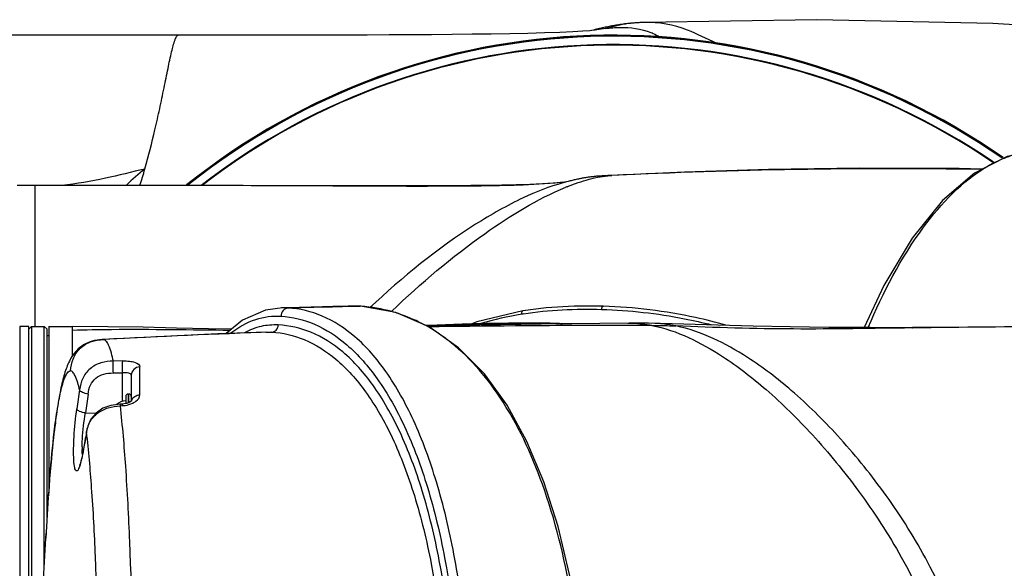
# Model space of a CAD drawing. Header units: millimetres. Extents: x 10 to 584, y 4 to 410.
# Tile 52 of 60: x 207 to 218, y 345 to 351. Entities that reach past the tile are written whole.
import ezdxf

# ---------------------------------------------------------------- set-up
doc = ezdxf.new("R2010")
doc.units = ezdxf.units.MM
doc.header["$LTSCALE"] = 32.67
doc.layers.get('0').update_dxf_attribs({"linetype": 'CONTINUOUS'})

msp = doc.modelspace()

# ---------------------------------------------------------------- linework, layer by layer
at = {"color": 7, "linetype": 'Continuous'}
for p, q in [((213.4938, 351.1301), (213.48, 351.127)), ((213.5078, 351.1331), (213.4938, 351.1301)), ((213.522, 351.1362), (213.5078, 351.1331)), ((213.5363, 351.1392), (213.522, 351.1362)), ((213.5508, 351.1421), (213.5363, 351.1392)), ((213.5654, 351.145), (213.5508, 351.1421)), ((213.5802, 351.1479), (213.5654, 351.145)), ((213.595, 351.1507), (213.5802, 351.1479)), ((213.61, 351.1534), (213.595, 351.1507)), ((213.6251, 351.156), (213.61, 351.1534)), ((213.6402, 351.1586), (213.6251, 351.156)), ((213.6557, 351.1611), (213.6402, 351.1586)), ((213.6714, 351.1635), (213.6557, 351.1611)), ((213.6873, 351.1659), (213.6714, 351.1635)), ((213.7036, 351.1682), (213.6873, 351.1659)), ((213.7201, 351.1705), (213.7036, 351.1682)), ((213.7369, 351.1726), (213.7201, 351.1705)), ((213.7539, 351.1747), (213.7369, 351.1726)), ((213.7712, 351.1767), (213.7539, 351.1747)), ((213.7888, 351.1785), (213.7712, 351.1767)), ((213.8066, 351.1803), (213.7888, 351.1785)), ((213.8248, 351.1819), (213.8066, 351.1803)), ((213.837, 351.1829), (213.8248, 351.1819)), ((213.8479, 351.1837), (213.837, 351.1829)), ((213.8581, 351.1844), (213.8479, 351.1837)), ((213.8702, 351.1853), (213.8581, 351.1844)), ((213.8816, 351.186), (213.8702, 351.1853)), ((213.8926, 351.1866), (213.8816, 351.186)), ((213.9032, 351.1872), (213.8926, 351.1866)), ((213.9074, 351.1874), (213.9032, 351.1872)), ((213.9195, 351.1879), (213.9074, 351.1874)), ((213.931, 351.1884), (213.9195, 351.1879)), ((213.9498, 351.1891), (213.931, 351.1884)), ((209.3389, 351.0486), (208.8336, 351.0487)), ((213.3529, 351.0991), (213.277, 351.0931)), ((213.3947, 351.1064), (213.3748, 351.1013)), ((213.4137, 351.1112), (213.3947, 351.1064)), ((213.4101, 351.1052), (213.4099, 351.1052)), ((213.5273, 351.1243), (213.4101, 351.1052)), ((213.4265, 351.1144), (213.4137, 351.1112)), ((213.4596, 351.1223), (213.4265, 351.1144)), ((213.48, 351.127), (213.4596, 351.1223)), ((213.5515, 349.5074), (213.519, 349.5057)), ((213.5952, 349.5096), (213.5515, 349.5074)), ((213.5516, 349.5063), (213.5951, 349.5096)), ((213.5951, 349.5084), (213.5516, 349.5063)), ((207.2616, 347.8498), (207.2616, 349.3998)), ((208.1495, 349.3996), (207.2616, 349.3998)), ((208.3626, 349.3995), (208.1495, 349.3996)), ((208.674, 349.3991), (208.3626, 349.3995)), ((213.0873, 349.435), (213.0622, 349.428)), ((213.098, 349.4379), (213.0751, 349.4351)), ((213.0754, 349.435), (213.0751, 349.435)), ((213.1028, 349.4393), (213.0873, 349.435)), ((213.1174, 349.4432), (213.1028, 349.4393)), ((213.1282, 349.446), (213.1174, 349.4432)), ((213.1389, 349.4488), (213.1282, 349.446)), ((213.1496, 349.4515), (213.1389, 349.4488)), ((213.1606, 349.4542), (213.1496, 349.4515)), ((213.1717, 349.4569), (213.1606, 349.4542)), ((213.183, 349.4596), (213.1717, 349.4569)), ((213.1945, 349.4622), (213.183, 349.4596)), ((213.2062, 349.4649), (213.1945, 349.4622)), ((213.2181, 349.4674), (213.2062, 349.4649)), ((213.2302, 349.47), (213.2181, 349.4674)), ((213.2384, 349.4717), (213.2302, 349.47)), ((213.2466, 349.4733), (213.2384, 349.4717)), ((213.255, 349.475), (213.2466, 349.4733)), ((213.2634, 349.4766), (213.255, 349.475)), ((213.272, 349.4782), (213.2634, 349.4766)), ((213.2807, 349.4798), (213.272, 349.4782)), ((213.2896, 349.4813), (213.2807, 349.4798)), ((213.2985, 349.4829), (213.2896, 349.4813)), ((213.3077, 349.4844), (213.2985, 349.4829)), ((213.317, 349.4859), (213.3077, 349.4844)), ((213.3265, 349.4874), (213.317, 349.4859)), ((213.3362, 349.4888), (213.3265, 349.4874)), ((213.3461, 349.4902), (213.3362, 349.4888)), ((213.3564, 349.4916), (213.3461, 349.4902)), ((213.3671, 349.493), (213.3564, 349.4916)), ((213.3782, 349.4944), (213.3671, 349.493)), ((213.3898, 349.4957), (213.3782, 349.4944)), ((213.4021, 349.4971), (213.3898, 349.4957)), ((213.4152, 349.4984), (213.4021, 349.4971)), ((213.4285, 349.4996), (213.4152, 349.4984)), ((210.668, 349.3955), (209.231, 349.3984)), ((210.0422, 348.0564), (209.9673, 348.054)), ((209.9782, 348.0542), (209.9673, 348.054)), ((210.0423, 348.053), (209.9782, 348.0542)), ((210.4162, 348.0676), (210.0422, 348.0564)), ((210.4035, 348.0673), (210.4163, 348.0632)), ((210.5327, 348.0709), (210.4162, 348.0676)), ((210.4164, 348.0632), (210.636, 348.0685)), ((210.698, 348.0753), (210.5327, 348.0709)), ((210.636, 348.0685), (210.8306, 348.0728)), ((210.701, 348.0754), (210.698, 348.0752)), ((210.6981, 348.0753), (210.699, 348.0753)), ((210.8334, 348.0728), (210.8306, 348.0728)), ((210.8334, 348.0726), (210.8307, 348.0728)), ((210.8339, 348.0727), (210.8334, 348.0728)), ((210.8417, 348.072), (210.8334, 348.0726)), ((214.3878, 347.8748), (213.9999, 347.8869)), ((207.0916, 347.8498), (207.0916, 339.2498)), ((207.1916, 347.8498), (207.0916, 347.8498)), ((207.1916, 347.8198), (207.2216, 347.8498)), ((207.1916, 339.2498), (207.1916, 347.8498)), ((207.2216, 347.8498), (207.2216, 339.2498)), ((207.2216, 347.8498), (207.3616, 347.8498)), ((207.3616, 345.2189), (207.3616, 347.8498)), ((207.3916, 347.8198), (207.3616, 347.8498)), ((207.3916, 345.7571), (207.3916, 347.8198)), ((207.4116, 347.8498), (207.4116, 346.0649)), ((207.4116, 347.8498), (207.6716, 347.8498)), ((207.6716, 347.5298), (207.6716, 347.8498)), ((209.7943, 347.788), (209.8013, 347.7882)), ((209.8013, 347.7882), (209.8603, 347.7875)), ((216.4345, 347.8385), (216.8946, 347.8396)), ((216.8946, 347.8396), (216.8983, 347.8385)), ((216.9022, 347.8349), (216.8946, 347.8348)), ((217.5997, 347.8438), (216.8983, 347.8396)), ((216.9009, 347.8364), (216.9022, 347.8349)), ((207.3916, 347.7498), (207.4116, 347.7498)), ((208.6034, 347.7384), (208.0073, 347.7069)), ((208.0103, 347.7069), (208.0074, 347.7069)), ((208.2225, 347.4723), (208.1209, 347.4698)), ((208.4121, 347.1002), (208.4122, 347.4071)), ((208.1203, 347.3398), (208.2218, 347.3423)), ((208.2218, 347.0278), (208.2218, 347.3423)), ((208.3166, 347.3147), (208.3166, 347.0295)), ((208.2566, 347.0824), (208.2566, 347.0043)), ((208.2816, 347.1074), (208.2816, 347.0115)), ((208.2816, 347.1074), (208.2916, 347.1074)), ((208.2916, 347.015), (208.2916, 347.1074)), ((208.3203, 347.0326), (208.3121, 347.0258)), ((208.321, 347.0333), (208.3203, 347.0326)), ((208.2202, 346.9985), (208.1944, 346.9968)), ((208.1966, 346.9792), (208.2224, 346.981)), ((207.8128, 346.9007), (207.9286, 346.8985)), ((207.4721, 346.7145), (207.4674, 346.6745)), ((207.4732, 346.7234), (207.4721, 346.7145)), ((207.4819, 346.7933), (207.4732, 346.7234)), ((207.4783, 346.754), (207.4819, 346.7932)), ((207.8243, 346.6888), (207.8259, 346.6975)), ((207.8259, 346.6975), (207.8256, 346.6885)), ((207.462, 346.6263), (207.4563, 346.5743)), ((207.4674, 346.6745), (207.462, 346.6263)), ((207.4506, 346.5187), (207.4447, 346.4596)), ((207.4563, 346.5743), (207.4506, 346.5187)), ((207.7913, 346.503), (207.7911, 346.4942)), ((207.7911, 346.4942), (207.7926, 346.5028)), ((207.7913, 346.5031), (207.7913, 346.503)), ((207.4388, 346.397), (207.4326, 346.3277)), ((207.4447, 346.4596), (207.4388, 346.397)), ((207.4326, 346.3277), (207.4263, 346.2543)), ((207.42, 346.1767), (207.4136, 346.0917)), ((207.4263, 346.2543), (207.42, 346.1767)), ((207.4136, 346.0917), (207.4063, 345.9913)), ((207.4131, 346.0853), (207.4133, 346.0884)), ((207.4053, 345.9768), (207.3772, 345.5263)), ((207.4053, 345.9768), (207.4063, 345.9906)), ((207.4063, 345.9906), (207.4073, 346.0054)), ((207.3772, 345.5263), (207.3804, 345.5817))]:
    msp.add_line(p, q, dxfattribs=at)
for points in [[(219.4995, 351.0713), (217.7837, 351.1764), (215.8488, 351.2198), (213.9498, 351.1891)], [(208.8339, 351.0487), (207.8118, 351.0493), (206.776, 351.0497), (205.6116, 351.0498)], [(213.277, 351.0931), (213.1674, 351.0866), (213.0255, 351.0802), (212.8582, 351.0744), (212.6727, 351.0695), (212.4765, 351.0654), (212.2718, 351.062), (212.0602, 351.0591), (211.8413, 351.0568), (211.6161, 351.0548), (211.3853, 351.0532), (211.1492, 351.0519), (210.9078, 351.0509), (210.6603, 351.0501), (210.4063, 351.0495), (210.1468, 351.049), (209.8821, 351.0488), (209.6127, 351.0486), (209.3389, 351.0486)], [(213.4101, 351.1051), (213.397, 351.1035), (213.3529, 351.0991)], [(218.3021, 349.7911), (217.9387, 349.7181), (217.5808, 349.5345), (217.2303, 349.234), (216.8964, 348.8213), (216.5832, 348.3004), (216.3698, 347.8388)], [(217.6661, 349.5783), (217.4124, 349.5842), (216.3184, 349.5895), (215.3168, 349.576), (214.3953, 349.5469), (213.5952, 349.5096)], [(209.231, 349.3984), (208.24, 349.3996), (207.0616, 349.3998)], [(213.0616, 349.4336), (213.0368, 349.4309), (212.9508, 349.4238), (212.8329, 349.4168), (212.6953, 349.4108), (212.5464, 349.4062), (212.3883, 349.4027), (212.2224, 349.4), (212.0487, 349.3981), (211.8682, 349.3967), (211.6814, 349.3958), (211.4884, 349.3952), (211.2896, 349.395), (211.0861, 349.395), (210.8786, 349.3951), (210.668, 349.3955)], [(213.519, 349.5057), (213.4918, 349.5042), (213.4708, 349.5029), (213.4515, 349.5015), (213.4322, 349.4999), (213.4282, 349.4996)], [(209.9783, 348.0542), (209.7906, 348.0287), (209.5394, 347.9182), (209.3599, 347.7717)], [(210.8334, 348.0728), (210.7705, 348.0754), (210.701, 348.0754)], [(213.2876, 343.5498), (213.272, 344.0509), (213.221, 344.5861), (213.1325, 345.1275), (213.008, 345.6535), (212.8507, 346.1437), (212.6628, 346.5892), (212.4451, 346.9853), (212.1958, 347.3297), (211.9135, 347.6175), (211.5909, 347.845), (211.2249, 348.0024), (210.8339, 348.0728)], [(212.6187, 348.0212), (212.1114, 347.9004), (212.0569, 347.8788)], [(213.5017, 348.0728), (213.1837, 348.0739), (212.8759, 348.0548), (212.6187, 348.0212)], [(213.1554, 347.8798), (213.1253, 347.8811), (212.9176, 347.8865), (212.6967, 347.8886), (212.4629, 347.8874), (212.2149, 347.8831), (211.9527, 347.8759), (211.6781, 347.8664), (211.5526, 347.8615)], [(213.9999, 347.8869), (213.9737, 347.8876), (213.9482, 347.8881), (213.9227, 347.8885), (213.8959, 347.8886), (213.8652, 347.8886), (213.829, 347.8883), (213.7875, 347.8879), (212.8196, 347.8756)], [(209.4197, 347.8205), (209.1664, 347.825), (208.8152, 347.8332), (208.4477, 347.8414), (208.0594, 347.8476), (207.6716, 347.8497)], [(209.7943, 347.788), (209.2686, 347.7683), (208.6034, 347.7384)], [(212.8196, 347.8756), (211.7007, 347.8573), (211.5693, 347.8543)], [(216.4345, 347.8385), (215.9799, 347.8403), (215.555, 347.8457), (215.1506, 347.854), (214.7614, 347.864), (214.3878, 347.8748)], [(219.3916, 347.8498), (218.4497, 347.8481), (217.5997, 347.8438)], [(208.0074, 347.7069), (207.9988, 347.7064), (207.9688, 347.7042), (207.9412, 347.7011), (207.9146, 347.6966), (207.8887, 347.6904), (207.8635, 347.6825), (207.8389, 347.6727), (207.8155, 347.6613), (207.7935, 347.6487), (207.7726, 347.6347), (207.7529, 347.6196), (207.7347, 347.6037), (207.718, 347.5874), (207.7027, 347.5706), (207.6888, 347.5536), (207.6761, 347.5365), (207.6647, 347.5196), (207.6545, 347.5029), (207.6451, 347.4862), (207.6364, 347.4696), (207.6283, 347.4528), (207.6208, 347.436), (207.6137, 347.419), (207.607, 347.4017), (207.6005, 347.3841), (207.5943, 347.3661), (207.5884, 347.3477), (207.5825, 347.3286), (207.5768, 347.309), (207.5712, 347.2886), (207.5657, 347.2676), (207.5603, 347.2457), (207.5549, 347.2231), (207.5496, 347.1997), (207.5443, 347.1754), (207.5391, 347.1503), (207.5339, 347.1243), (207.5288, 347.0974), (207.5237, 347.0697), (207.5187, 347.041), (207.5137, 347.0115), (207.5088, 346.9811), (207.5039, 346.9498), (207.4991, 346.9177), (207.4943, 346.8846), (207.4896, 346.8508), (207.4849, 346.8161), (207.4819, 346.7932)], [(208.3121, 347.0258), (208.2936, 347.0157), (208.2665, 347.0062), (208.2334, 346.9998), (208.2202, 346.9985)], [(208.1944, 346.9968), (208.0921, 346.9837), (208.0049, 346.9517), (207.9298, 346.8998), (207.8733, 346.8331), (207.8387, 346.7556), (207.8259, 346.698)], [(207.7913, 346.503), (207.7831, 346.459), (207.7723, 346.408), (207.7626, 346.3697), (207.7543, 346.3427), (207.7483, 346.3267), (207.7466, 346.3231)]]:
    msp.add_lwpolyline(points, dxfattribs=at)
for centre, radius, start, end in [((213.6116, 343.5498), 7.5, 55.18206, 128.67207), ((213.6116, 343.5498), 7.4923, 55.21609, 128.61246), ((213.6116, 343.5498), 7.4884, 55.22977, 128.57092), ((213.7414, 349.3881), 1.7493, 97.02986, 100.83429), ((213.6116, 343.5498), 7.3969, 55.61527, 127.72725), ((213.6116, 343.5498), 7.3905, 55.6423, 127.65929), ((218.4778, 348.3144), 1.4987, 116.1309, 120.26293), ((214.0564, 342.9145), 8.6993, 129.98348, 131.75426), ((201.3819, 351.6105), 7.3694, 342.52624, 344.01877), ((216.663, 286.2127), 63.3701, 89.108226, 92.774889), ((207.9276, -176.6138), 526.0134, 89.766859, 89.918695), ((212.6855, 352.7952), 3.3828, 275.86712, 276.38412), ((212.7164, 352.5177), 3.1035, 276.38804, 276.63859), ((214.1163, 346.8977), 2.6854, 112.10834, 112.44121), ((212.6647, 258.7773), 89.3142, 91.442452, 91.682523), ((210.7253, 346.3974), 1.6787, 74.29597, 86.02663), ((210.7182, 346.371), 1.706, 71.78094, 74.30524), ((210.7001, 346.3212), 1.759, 62.68482, 71.72633), ((213.2114, 344.3342), 3.7015, 99.38404, 106.55448), ((213.2279, 344.2269), 3.8102, 99.13833, 99.36672), ((212.2913, 270.7686), 77.0572, 91.807859, 93.184738), ((213.486, 214.6151), 133.2447, 90.622727, 90.816031), ((213.9874, 164.4636), 183.3987, 89.985104, 90.609074), ((219.1335, 175.9573), 171.8921, 90.205242, 90.743769), ((210.5489, 346.073), 2.0502, 52.74784, 53.33038), ((237.957, 342.6457), 30.5422, 171.5102, 171.90581), ((237.9621, 342.6129), 30.4527, 171.51007, 171.90573), ((208.2566, 346.8824), 0.15, 90, 133.14867), ((208.2816, 347.0824), 0.025, 90, 180), ((208.2916, 347.0824), 0.025, 0, 90), ((208.3914, 347.0148), 0.0748, 159.68119, 166.61543), ((208.2287, 347.2285), 0.2433, 294.72278, 296.11067), ((214.5824, 345.8367), 7.1631, 172.29539, 172.64227), ((209.6548, 346.3562), 1.8591, 169.4318, 169.699), ((233.1722, 342.0903), 25.7617, 169.7176, 170.13726), ((233.1481, 342.0858), 25.7373, 169.69814, 170.11818), ((209.0546, 346.5214), 1.2777, 179.70774, 180.91641), ((227.3249, 344.6065), 19.9666, 175.75243, 175.98235)]:
    msp.add_arc(centre, radius, start, end, dxfattribs=at)
for points, knots in [([(213.8316, 351.1825), (213.8134, 351.181), (213.7106, 351.1692), (213.6108, 351.1406), (213.5273, 351.1242)], [0, 0, 0, 0, 0.1766583, 1, 1, 1, 1]), ([(213.5273, 351.1242), (213.5798, 351.1306), (213.7464, 351.1428), (213.9177, 351.1213), (214.0244, 351.0799)], [0, 0, 0, 0, 0.3160629, 1, 1, 1, 1]), ([(214.7443, 350.9635), (214.6372, 351.0086), (214.3934, 351.1416), (214.1108, 351.1947), (213.9498, 351.1891)], [0, 0, 0, 0, 0.41912, 1, 1, 1, 1]), ([(208.4662, 349.5814), (208.507, 349.7238), (208.5631, 349.9436), (208.6295, 350.2411), (208.6761, 350.4659), (208.7182, 350.6755), (208.7547, 350.8511), (208.786, 350.9707), (208.8092, 351.0301), (208.8261, 351.0487), (208.8336, 351.0487)], [0, 0, 0, 0, 0.2923692, 0.447784, 0.601725, 0.7458196, 0.8691114, 0.9580524, 0.9851679, 1, 1, 1, 1]), ([(214.0244, 351.0799), (214.0337, 351.0763), (214.0666, 351.0627), (214.0984, 351.0462), (214.1201, 351.0326)], [0, 0, 0, 0, 0.2800785, 1, 1, 1, 1]), ([(208.4665, 349.5801), (208.3213, 349.5473), (208.022, 349.4681), (207.716, 349.4174), (207.5564, 349.3988)], [0, 0, 0, 0, 0.481018, 1, 1, 1, 1]), ([(216.4126, 347.8391), (216.5773, 348.2252), (216.9186, 348.8873), (217.4438, 349.4464), (217.7225, 349.6088)], [0, 0, 0, 0, 0.5654162, 1, 1, 1, 1]), ([(213.0313, 349.4302), (212.8759, 349.4142), (212.5042, 349.3968), (211.5162, 349.3851), (210.6843, 349.3927), (210.068, 349.3953)], [0, 0, 0, 0, 0.1581341, 0.376231, 1, 1, 1, 1]), ([(213.0582, 349.427), (212.9087, 349.3874), (212.5774, 349.2552), (211.8391, 348.8345), (211.2947, 348.3943), (210.9356, 348.0546)], [0, 0, 0, 0, 0.1822348, 0.4175099, 1, 1, 1, 1]), ([(213.1056, 349.3857), (213.1356, 349.3979), (213.244, 349.4396), (213.356, 349.4727), (213.4382, 349.4892)], [0, 0, 0, 0, 0.2785761, 1, 1, 1, 1]), ([(213.5516, 349.5063), (213.5397, 349.5057), (213.4987, 349.5037), (213.4576, 349.5022), (213.4285, 349.4996)], [0, 0, 0, 0, 0.2894916, 1, 1, 1, 1]), ([(210.0715, 349.3967), (210.0709, 349.3967), (210.0696, 349.3964), (210.0685, 349.3957), (210.068, 349.3953)], [0, 0, 0, 0, 0.4629826, 1, 1, 1, 1]), ([(211.1805, 348.0201), (211.4987, 348.3278), (212.1004, 348.8339), (212.775, 349.2492), (213.0912, 349.3798)], [0, 0, 0, 0, 0.5640899, 1, 1, 1, 1]), ([(210.0422, 348.053), (210.0213, 348.0521), (209.978, 348.03), (209.9625, 347.9851), (209.9623, 347.9628)], [0, 0, 0, 0, 0.4847295, 1, 1, 1, 1]), ([(212.0244, 343.5498), (212.0288, 343.7045), (212.0196, 344.0126), (211.984, 344.4689), (211.9364, 344.915), (211.8438, 345.4754), (211.6929, 346.1183), (211.4462, 346.7958), (211.1493, 347.3391), (210.8095, 347.7356), (210.4372, 347.9807), (210.1692, 348.0461), (210.0423, 348.053)], [0, 0, 0, 0, 0.0878671, 0.1747993, 0.259921, 0.3425, 0.4972442, 0.6342643, 0.7507257, 0.8470873, 0.9278309, 1, 1, 1, 1]), ([(212.6078, 347.9863), (212.6072, 347.9907), (212.6065, 348.0023), (212.6107, 348.0199), (212.6187, 348.0212)], [0, 0, 0, 0, 0.3577043, 1, 1, 1, 1]), ([(213.4843, 348.0381), (213.4845, 348.0431), (213.4857, 348.0552), (213.4934, 348.0734), (213.5017, 348.0728)], [0, 0, 0, 0, 0.3750928, 1, 1, 1, 1]), ([(213.4843, 348.0381), (213.7896, 348.0284), (214.1974, 347.984), (214.5952, 347.8942), (214.6942, 347.8687)], [0, 0, 0, 0, 0.7491248, 1, 1, 1, 1]), ([(214.8499, 347.8648), (214.74, 347.8964), (214.2983, 348.0075), (213.8429, 348.0616), (213.5021, 348.0728)], [0, 0, 0, 0, 0.2511139, 1, 1, 1, 1]), ([(209.4123, 347.7798), (209.4947, 347.8422), (209.6675, 347.9461), (209.8691, 347.9685), (209.9623, 347.9628)], [0, 0, 0, 0, 0.5253065, 1, 1, 1, 1]), ([(209.9623, 347.9628), (210.0877, 347.9554), (210.3522, 347.8896), (210.7197, 347.6476), (211.0556, 347.258), (211.3494, 346.7254), (211.593, 346.0619), (211.8464, 344.998), (211.921, 344.1388), (211.921, 343.5498)], [0, 0, 0, 0, 0.0727206, 0.1541164, 0.2509719, 0.3676156, 0.5045319, 0.6589762, 1, 1, 1, 1]), ([(211.5566, 347.8596), (211.6826, 347.8645), (212.1799, 347.8827), (212.678, 347.8907), (213.0493, 347.8791)], [0, 0, 0, 0, 0.2533905, 1, 1, 1, 1]), ([(213.7705, 347.8877), (213.7908, 347.8879), (213.8795, 347.8866), (213.968, 347.8756), (214.0351, 347.8623)], [0, 0, 0, 0, 0.2290541, 1, 1, 1, 1]), ([(214.3005, 347.8562), (214.2796, 347.8605), (214.2028, 347.8748), (214.1249, 347.8829), (214.0682, 347.8847)], [0, 0, 0, 0, 0.2733176, 1, 1, 1, 1]), ([(207.6716, 347.8105), (207.8148, 347.8153), (208.3936, 347.8259), (208.9725, 347.8136), (209.4081, 347.8109)], [0, 0, 0, 0, 0.2474636, 1, 1, 1, 1]), ([(209.9305, 347.8669), (209.8682, 347.8696), (209.7386, 347.8603), (209.6177, 347.8123), (209.5597, 347.7813)], [0, 0, 0, 0, 0.4867841, 1, 1, 1, 1]), ([(209.8603, 347.7875), (209.8784, 347.7884), (209.9166, 347.8074), (209.9304, 347.8471), (209.9305, 347.8669)], [0, 0, 0, 0, 0.4770399, 1, 1, 1, 1]), ([(209.8603, 347.7875), (209.982, 347.7819), (210.2389, 347.7212), (210.5968, 347.491), (210.9246, 347.1182), (211.2114, 346.6068), (211.4493, 345.9687), (211.6964, 344.9447), (211.7692, 344.1171), (211.7692, 343.5498)], [0, 0, 0, 0, 0.0731108, 0.154771, 0.2517138, 0.3682897, 0.5050523, 0.6593451, 1, 1, 1, 1]), ([(211.8601, 343.5498), (211.8601, 344.1296), (211.7866, 344.9749), (211.5362, 346.0207), (211.2956, 346.671), (211.0057, 347.1913), (210.6746, 347.5697), (210.3127, 347.8016), (210.0532, 347.8619), (209.9305, 347.8669)], [0, 0, 0, 0, 0.3421777, 0.4968791, 0.6337842, 0.7501709, 0.8465791, 0.9275199, 1, 1, 1, 1]), ([(211.7732, 347.7174), (211.7516, 347.7335), (211.6664, 347.7943), (211.5764, 347.8484), (211.5072, 347.8841)], [0, 0, 0, 0, 0.2571889, 1, 1, 1, 1]), ([(214.0351, 347.8623), (214.0595, 347.8623), (214.1479, 347.8626), (214.2364, 347.859), (214.3005, 347.8562)], [0, 0, 0, 0, 0.2751957, 1, 1, 1, 1]), ([(214.0351, 347.8623), (214.3128, 347.807), (214.7585, 347.5846), (215.3265, 347.143), (215.8288, 346.6473), (216.3328, 346.0328), (216.9692, 345.0569), (217.3187, 344.1656), (217.3187, 343.5498)], [0, 0, 0, 0, 0.1497093, 0.2554945, 0.3809412, 0.5218994, 0.6743718, 1, 1, 1, 1]), ([(217.5588, 343.5498), (217.5588, 344.1616), (217.2318, 345.052), (216.6051, 346.0273), (216.1057, 346.6407), (215.6036, 347.1351), (215.0296, 347.5748), (214.5809, 347.7981), (214.3005, 347.8562)], [0, 0, 0, 0, 0.3241713, 0.4759981, 0.616556, 0.7419006, 0.8482714, 1, 1, 1, 1]), ([(216.8946, 347.8348), (216.4606, 347.8293), (215.5957, 347.8129), (214.7308, 347.8369), (214.3005, 347.8562)], [0, 0, 0, 0, 0.501889, 1, 1, 1, 1]), ([(216.8984, 347.8385), (216.8989, 347.8382), (216.8997, 347.8376), (216.9005, 347.8368), (216.9009, 347.8364)], [0, 0, 0, 0, 0.4755714, 1, 1, 1, 1]), ([(207.6489, 347.3626), (207.6537, 347.4069), (207.6682, 347.4997), (207.7498, 347.6189), (207.8728, 347.6947), (207.966, 347.7043), (208.0104, 347.7069)], [0, 0, 0, 0, 0.2422162, 0.500601, 0.758568, 1, 1, 1, 1]), ([(208.1209, 347.4697), (208.1075, 347.5297), (208.0876, 347.6074), (208.0468, 347.6873), (208.0213, 347.7063), (208.0104, 347.7069)], [0, 0, 0, 0, 0.682403, 0.8785899, 1, 1, 1, 1]), ([(213.2577, 343.5498), (213.2606, 343.78), (213.2372, 344.2353), (213.1294, 345.1008), (212.8888, 346.0729), (212.4428, 347.0381), (212.0164, 347.5326), (211.7899, 347.7049)], [0, 0, 0, 0, 0.1523896, 0.3011974, 0.5771818, 0.811631, 1, 1, 1, 1]), ([(208.1209, 347.4697), (208.0748, 347.4684), (207.9819, 347.4607), (207.8598, 347.3931), (207.7741, 347.2856), (207.7559, 347.1977), (207.7496, 347.1547)], [0, 0, 0, 0, 0.2575549, 0.510614, 0.757494, 1, 1, 1, 1]), ([(208.1203, 347.3398), (208.119, 347.3656), (208.1186, 347.4089), (208.1182, 347.4525), (208.1209, 347.4698)], [0, 0, 0, 0, 0.5968048, 1, 1, 1, 1]), ([(208.2218, 347.3423), (208.2205, 347.3681), (208.2201, 347.4114), (208.2198, 347.455), (208.2225, 347.4723)], [0, 0, 0, 0, 0.5965696, 1, 1, 1, 1]), ([(208.2225, 347.4723), (208.2472, 347.4729), (208.2941, 347.4705), (208.3585, 347.4602), (208.4123, 347.4314), (208.4122, 347.4071)], [0, 0, 0, 0, 0.3529681, 0.6523717, 1, 1, 1, 1]), ([(207.4839, 346.797), (207.495, 346.8787), (207.517, 347.0209), (207.5508, 347.1824), (207.5824, 347.2789), (207.6036, 347.3285), (207.6306, 347.3635), (207.6489, 347.3626)], [0, 0, 0, 0, 0.4109828, 0.715378, 0.826085, 0.908806, 1, 1, 1, 1]), ([(207.7495, 347.1548), (207.737, 347.2074), (207.7186, 347.2757), (207.6814, 347.3457), (207.6586, 347.3621), (207.6488, 347.3626)], [0, 0, 0, 0, 0.6806373, 0.8775785, 1, 1, 1, 1]), ([(208.4122, 347.4071), (208.3875, 347.4061), (208.3383, 347.387), (208.3166, 347.3378), (208.3166, 347.3147)], [0, 0, 0, 0, 0.5168048, 1, 1, 1, 1]), ([(207.8431, 347.1088), (207.848, 347.1418), (207.8595, 347.2079), (207.9232, 347.2876), (208.0149, 347.3358), (208.0846, 347.3389), (208.1203, 347.3398)], [0, 0, 0, 0, 0.2497391, 0.4882287, 0.7336807, 1, 1, 1, 1]), ([(208.3166, 347.3147), (208.3166, 347.3267), (208.2891, 347.3403), (208.2571, 347.3431), (208.234, 347.3431), (208.2218, 347.3423)], [0, 0, 0, 0, 0.3477046, 0.6469931, 1, 1, 1, 1]), ([(207.8431, 347.1088), (207.8213, 347.112), (207.7891, 347.1203), (207.752, 347.1414), (207.7495, 347.1548)], [0, 0, 0, 0, 0.6175359, 1, 1, 1, 1]), ([(208.3212, 347.0408), (208.3276, 347.0581), (208.3546, 347.0887), (208.3927, 347.0995), (208.4121, 347.1002)], [0, 0, 0, 0, 0.4877767, 1, 1, 1, 1]), ([(208.3358, 347.01), (208.3471, 347.0155), (208.3815, 347.0351), (208.4114, 347.0724), (208.4121, 347.1002)], [0, 0, 0, 0, 0.3107823, 1, 1, 1, 1]), ([(207.7563, 346.3374), (207.7527, 346.3255), (207.7461, 346.3047), (207.7346, 346.281), (207.725, 346.2642), (207.709, 346.2625), (207.7006, 346.2793), (207.6902, 346.3159), (207.6798, 346.4402), (207.6863, 346.6548), (207.7047, 346.8444), (207.7191, 346.9461)], [0, 0, 0, 0, 0.0479564, 0.0825931, 0.1041201, 0.116983, 0.1354494, 0.1667511, 0.2699125, 0.6045889, 1, 1, 1, 1]), ([(207.8128, 346.9007), (207.791, 346.9038), (207.7588, 346.9118), (207.7216, 346.9327), (207.7191, 346.9461)], [0, 0, 0, 0, 0.6183053, 1, 1, 1, 1]), ([(207.8273, 346.6972), (207.8344, 346.7351), (207.8576, 346.8134), (207.9447, 346.9058), (208.0625, 346.966), (208.1519, 346.9761), (208.1967, 346.9792)], [0, 0, 0, 0, 0.2291045, 0.4728293, 0.7326062, 1, 1, 1, 1]), ([(208.1944, 346.9967), (208.196, 346.9968), (208.1941, 346.9872), (208.1962, 346.9835), (208.1966, 346.9792)], [0, 0, 0, 0, 0.2754074, 1, 1, 1, 1]), ([(208.3379, 343.5498), (208.3379, 344.1962), (208.3229, 345.1188), (208.2632, 346.2618), (208.2219, 346.7585), (208.1967, 346.9792)], [0, 0, 0, 0, 0.5647228, 0.8058895, 1, 1, 1, 1]), ([(208.2224, 346.981), (208.222, 346.9853), (208.2199, 346.989), (208.2218, 346.9985), (208.2202, 346.9985)], [0, 0, 0, 0, 0.7244433, 1, 1, 1, 1]), ([(208.2224, 346.981), (208.2321, 346.9817), (208.269, 346.9859), (208.3055, 346.996), (208.3305, 347.0075)], [0, 0, 0, 0, 0.2605661, 1, 1, 1, 1]), ([(207.7769, 346.5279), (207.777, 346.5568), (207.7814, 346.6817), (207.796, 346.8061), (207.8128, 346.9007)], [0, 0, 0, 0, 0.2314023, 1, 1, 1, 1]), ([(207.4133, 346.0884), (207.4179, 346.1504), (207.4356, 346.3727), (207.4576, 346.5947), (207.4782, 346.7541)], [0, 0, 0, 0, 0.2791093, 1, 1, 1, 1]), ([(207.958, 343.5498), (207.9583, 344.1412), (207.9445, 344.9854), (207.8887, 346.0316), (207.8496, 346.4863), (207.8256, 346.6885)], [0, 0, 0, 0, 0.5644903, 0.8056273, 1, 1, 1, 1]), ([(207.7911, 346.4942), (207.7884, 346.4789), (207.7787, 346.4263), (207.7672, 346.3738), (207.7563, 346.3374)], [0, 0, 0, 0, 0.2892347, 1, 1, 1, 1]), ([(207.7797, 346.4431), (207.7793, 346.4475), (207.7779, 346.4668), (207.7773, 346.4861), (207.777, 346.5009)], [0, 0, 0, 0, 0.2302889, 1, 1, 1, 1]), ([(207.3457, 344.849), (207.3477, 344.9022), (207.357, 345.128), (207.3675, 345.3538), (207.3772, 345.5263)], [0, 0, 0, 0, 0.2353475, 1, 1, 1, 1])]:
    msp.add_open_spline(points, degree=3, knots=knots, dxfattribs=at)
for points in [[(217.8177, 349.6599), (217.8778, 349.6893), (217.94, 349.7146), (218.0037, 349.7349)], [(213.4382, 349.4892), (213.4757, 349.4968), (213.5136, 349.5026), (213.5516, 349.5063)], [(210.699, 348.0753), (210.7429, 348.0764), (210.7868, 348.0755), (210.8306, 348.0728)], [(212.6228, 347.9887), (212.9068, 348.0344), (213.1968, 348.0471), (213.4843, 348.0382)]]:
    msp.add_open_spline(points, degree=3, dxfattribs=at)

doc.saveas('drawing.dxf')
